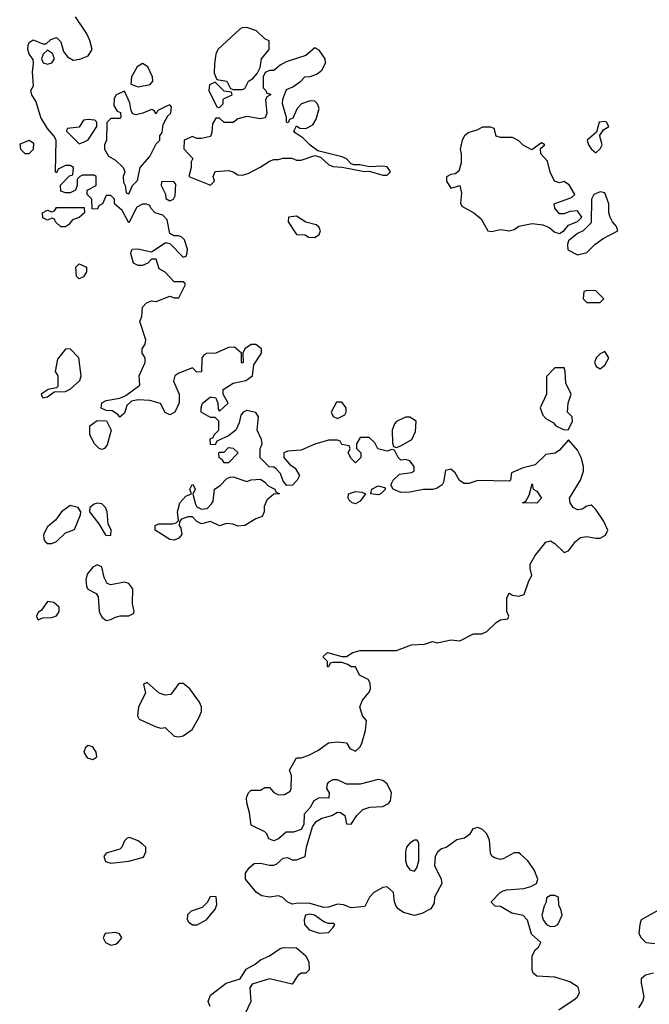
# Model space of a CAD drawing. Header units: inches. Extents: x 2380053 to 2584298, y 380219 to 546618.
# Tile 67 of 256: x 2442268 to 2445046, y 452817 to 457162. Entities that reach past the tile are written whole.
import ezdxf

# ---------------------------------------------------------------- set-up
doc = ezdxf.new("R2010")
doc.units = ezdxf.units.IN
doc.header["$MEASUREMENT"] = 0
doc.layers.add('C4445', color=7, linetype='Continuous')

msp = doc.modelspace()

# ---------------------------------------------------------------- linework, layer by layer
at = {"layer": 'C4445', "color": 2, "elevation": 66}
for points in [[(2444647.8, 452792.2), (2444718.9, 452841.1), (2444729, 452850), (2444739, 452870), (2444732.9, 452892.9), (2444696.2, 452916.2), (2444630, 452937.2), (2444550, 452942), (2444534, 452954), (2444528.7, 452970), (2444529, 453030), (2444542.7, 453057.3), (2444558, 453070), (2444568, 453090), (2444526.3, 453126.3), (2444509.1, 453189.1), (2444490, 453208.7), (2444439.3, 453219.3), (2444390, 453249.2), (2444366, 453250), (2444350, 453266), (2444349.3, 453270.7), (2444388, 453310), (2444402, 453318), (2444417.2, 453322.8), (2444492.3, 453327.7), (2444523.2, 453336.8), (2444549.1, 453350.9), (2444554, 453370), (2444538, 453410), (2444509.7, 453449.7), (2444478.9, 453478.9), (2444470, 453485.2), (2444450, 453486), (2444401.1, 453458.9), (2444390, 453456.3), (2444363.1, 453463.1), (2444351.1, 453471.1), (2444344.9, 453484.9), (2444341.3, 453541.3), (2444330, 453569.2), (2444310, 453589.2), (2444290, 453597.2), (2444268.2, 453591.8), (2444252.7, 453567.3), (2444231, 453550), (2444197.6, 453542.4), (2444150.3, 453509.7), (2444130, 453503.7), (2444112.1, 453487.9), (2444102, 453470), (2444098, 453430), (2444127.3, 453370), (2444131, 453350), (2444098, 453290), (2444096.9, 453263.1), (2444082, 453238), (2444042.5, 453217.5), (2444010, 453209), (2443962, 453222), (2443938.6, 453238.6), (2443929, 453250), (2443922, 453270), (2443918, 453310), (2443890, 453335.3), (2443870, 453333.2), (2443831, 453310), (2443811, 453290), (2443791.6, 453248.4), (2443730, 453242.7), (2443696.6, 453256.6), (2443670, 453258.7), (2443630, 453245.4), (2443610, 453244), (2443550, 453262), (2443495.9, 453264.1), (2443470, 453259), (2443448, 453270), (2443429.1, 453289.1), (2443410, 453295.3), (2443370.4, 453289.6), (2443336.1, 453296.1), (2443312.7, 453310), (2443264, 453370), (2443264.7, 453395.3), (2443280.1, 453419.9), (2443302, 453438), (2443330, 453440.7), (2443370, 453431), (2443388.9, 453431.1), (2443403.1, 453436.9), (2443430, 453462), (2443450, 453464.7), (2443470, 453454.8), (2443490, 453454.8), (2443528, 453470), (2443533.2, 453510), (2443560.2, 453599.8), (2443576.5, 453623.5), (2443600.9, 453639.1), (2443646, 453650), (2443670, 453664.7), (2443683.6, 453663.6), (2443702, 453650), (2443710, 453614), (2443730, 453612), (2443755.3, 453650), (2443782.7, 453677.3), (2443813.2, 453686.8), (2443870, 453690.8), (2443896, 453704), (2443904.7, 453715.3), (2443909.2, 453750), (2443889.5, 453789.5), (2443870, 453805.2), (2443850, 453809.2), (2443770, 453788.7), (2443750, 453788), (2443710, 453788.7), (2443670, 453808), (2443650, 453808), (2443630, 453798), (2443624.7, 453790), (2443622, 453770), (2443634, 453750), (2443632.7, 453727.3), (2443590, 453728), (2443565.4, 453714.6), (2443550, 453686), (2443523.6, 453656.4), (2443522, 453610), (2443510.7, 453589.3), (2443476.4, 453576.4), (2443443.5, 453576.5), (2443410, 453548), (2443390, 453538), (2443367.3, 453547.3), (2443358, 453570), (2443350, 453578), (2443290, 453608), (2443282.5, 453662.5), (2443270, 453706), (2443269.2, 453730), (2443278, 453750), (2443290, 453762), (2443330, 453762), (2443350, 453774), (2443370, 453774), (2443390, 453752), (2443410, 453742), (2443436.4, 453743.6), (2443462, 453758), (2443466, 453770), (2443467.3, 453827.3), (2443458, 453850), (2443490, 453904.7), (2443510, 453904.7), (2443543.1, 453916.9), (2443583.1, 453936.9), (2443630, 453970.7), (2443670, 453974.8), (2443710, 453971.3), (2443725.4, 453945.4), (2443750, 453934), (2443770, 453954), (2443778, 453970), (2443794.6, 454025.4), (2443798, 454070), (2443781.2, 454090), (2443769.4, 454130.6), (2443780.2, 454159.8), (2443810, 454194), (2443815.3, 454210), (2443814.6, 454234.6), (2443806, 454250), (2443768, 454270), (2443750, 454306), (2443730, 454306), (2443716.4, 454316.4), (2443690, 454326), (2443650, 454326), (2443638, 454322), (2443630, 454306), (2443626, 454306), (2443626, 454330), (2443606, 454350), (2443626, 454370), (2443690, 454352), (2443710, 454352), (2443738, 454370), (2443770, 454378.8), (2443930, 454378), (2443996.4, 454403.6), (2444053.6, 454406.4), (2444090, 454418), (2444112, 454412), (2444170, 454426), (2444210, 454420.7), (2444270, 454452), (2444307.3, 454452.7), (2444330, 454462), (2444370, 454502), (2444390, 454514), (2444422, 454518), (2444426, 454530), (2444418, 454550), (2444418, 454610), (2444426, 454630), (2444430, 454632), (2444442, 454622), (2444470, 454618.8), (2444494.8, 454625.2), (2444514, 454686), (2444528, 454710), (2444520.2, 454740.2), (2444521.2, 454758.8), (2444542.7, 454797.3), (2444590, 454856), (2444610, 454862.8), (2444630, 454850.8), (2444670, 454810.8), (2444690, 454818.8), (2444721, 454859), (2444742.8, 454877.2), (2444770, 454882), (2444810, 454873.7), (2444830, 454874.4), (2444853.1, 454886.9), (2444862.9, 454910), (2444843.6, 454950), (2444810, 455001.2), (2444795.6, 455015.6), (2444790, 455019.3), (2444770, 455016), (2444750, 455002.7), (2444730, 454999.3), (2444709.6, 455009.6), (2444697.2, 455030), (2444694, 455050), (2444742, 455130), (2444756, 455170), (2444756, 455190), (2444746, 455230), (2444730, 455262), (2444690, 455308), (2444650, 455262), (2444630.5, 455249.5), (2444590, 455244), (2444542.8, 455197.2), (2444490, 455184), (2444438, 455162), (2444434, 455130), (2444430, 455126), (2444290, 455128), (2444250, 455115.3), (2444230, 455115.3), (2444209.3, 455129.3), (2444190, 455162), (2444170, 455179), (2444146.8, 455173.2), (2444138.8, 455121.2), (2444132, 455110), (2444110, 455095.3), (2444090.9, 455089.1), (2444050, 455089.2), (2443990, 455077), (2443950, 455075.1), (2443915.3, 455090), (2443906, 455110), (2443915.3, 455130), (2443944, 455156), (2443996.5, 455163.5), (2444008, 455170), (2444008.7, 455190), (2443990, 455215.3), (2443970, 455222), (2443950, 455218), (2443938, 455230), (2443922, 455262), (2443910, 455266), (2443890, 455258), (2443848.7, 455268.7), (2443834.6, 455294.6), (2443810, 455318), (2443770, 455318), (2443754, 455290), (2443754, 455270), (2443774, 455250), (2443774, 455230), (2443750, 455206), (2443730, 455226), (2443718, 455250), (2443726, 455270), (2443722, 455282), (2443690, 455288), (2443682, 455302), (2443670, 455306), (2443630, 455306), (2443570, 455288.7), (2443510, 455262), (2443450, 455258), (2443434, 455250), (2443434, 455230), (2443459.6, 455199.6), (2443483.6, 455183.6), (2443502, 455150), (2443492, 455130), (2443471.3, 455108.7), (2443447.3, 455107.3), (2443430, 455126), (2443419, 455159), (2443400.4, 455180.4), (2443390, 455188), (2443368.4, 455188.4), (2443328.4, 455228.4), (2443328.7, 455268.7), (2443338, 455290), (2443335.3, 455310), (2443315.3, 455350), (2443322, 455410), (2443310, 455428), (2443270, 455438), (2443254, 455430), (2443243.6, 455416.4), (2443236.9, 455383.1), (2443222, 455350), (2443190, 455326), (2443138, 455302), (2443130, 455286), (2443110, 455288), (2443108, 455312), (2443122, 455318), (2443126, 455330), (2443146, 455350), (2443146, 455390), (2443130, 455406), (2443110, 455406), (2443068.7, 455430), (2443068.7, 455450), (2443075.3, 455470), (2443110, 455498), (2443132.7, 455492.7), (2443142, 455470), (2443143.6, 455443.6), (2443150, 455434), (2443188, 455470), (2443166, 455510), (2443166, 455530), (2443210, 455558), (2443266, 455570), (2443295.3, 455590), (2443300.4, 455639.6), (2443335.3, 455690), (2443335.3, 455710), (2443310, 455728.7), (2443290, 455728.7), (2443262, 455710), (2443252, 455690), (2443254, 455650), (2443250, 455646), (2443246, 455650), (2443246, 455690), (2443216.4, 455716.4), (2443190, 455715.3), (2443134, 455690), (2443091.6, 455688.4), (2443079.6, 455680.4), (2443071.6, 455668.4), (2443070, 455608), (2443050, 455606), (2443030, 455626), (2442970, 455602), (2442952, 455590), (2442947.1, 455567.1), (2442971.3, 455510), (2442971.6, 455471.6), (2442952, 455430), (2442930, 455418), (2442910, 455428), (2442888.7, 455468.7), (2442842, 455482), (2442790, 455485.2), (2442762, 455478), (2442741, 455459), (2442730, 455426), (2442710, 455408), (2442700.4, 455420.4), (2442676.4, 455436.4), (2442650, 455438), (2442627.3, 455447.3), (2442630, 455472), (2442650, 455482), (2442710, 455492), (2442736.4, 455503.6), (2442798, 455550), (2442795.3, 455590), (2442821.2, 455650), (2442822, 455662), (2442822, 455670), (2442808.7, 455690), (2442808.9, 455708.9), (2442822, 455730), (2442824, 455750), (2442798, 455830), (2442807.3, 455852.7), (2442810, 455894), (2442827.3, 455912.7), (2442850, 455922), (2442870, 455918), (2442930, 455942), (2442950, 455934), (2442970, 455934), (2442998, 455990), (2442998, 455998), (2442990, 456006), (2442950, 456006), (2442910, 456048), (2442883.1, 456063.1), (2442870, 456106), (2442850, 456106), (2442832.7, 456087.3), (2442810, 456078), (2442790, 456078), (2442770, 456088), (2442758, 456130), (2442760.4, 456139.6), (2442766, 456150), (2442788.9, 456151.1), (2442850, 456138), (2442910, 456178), (2442918, 456178), (2442930, 456174), (2442990, 456114), (2443002, 456118), (2443007.3, 456132.7), (2443008, 456150), (2442995.3, 456190), (2442983.1, 456203.1), (2442970, 456208.7), (2442948, 456208), (2442930, 456218), (2442919, 456279), (2442899, 456299), (2442866, 456310), (2442846, 456330), (2442842, 456342), (2442827.3, 456347.3), (2442810, 456348), (2442784.7, 456335.3), (2442750, 456266), (2442720.4, 456320.4), (2442686, 456350), (2442686, 456370), (2442670, 456386), (2442650, 456386), (2442634, 456350), (2442618, 456342), (2442610, 456326), (2442587.3, 456327.3), (2442586, 456370), (2442566, 456390), (2442566, 456410), (2442606, 456430), (2442606, 456470), (2442596.4, 456476.4), (2442544.7, 456475.3), (2442534, 456470), (2442522, 456458), (2442522, 456430), (2442514, 456410), (2442490, 456398), (2442470, 456398), (2442450, 456406), (2442448.4, 456431.6), (2442487.3, 456472.7), (2442502, 456478), (2442506, 456510), (2442490, 456518), (2442470, 456518), (2442438, 456502), (2442430, 456486), (2442426, 456490), (2442428.7, 456630), (2442418, 456650), (2442390, 456681.2), (2442360.9, 456730), (2442340.2, 456800.2), (2442321.2, 456830), (2442317.2, 456850), (2442329.3, 456870.7), (2442325.1, 456930), (2442329.5, 456970), (2442326.8, 456986.8), (2442309.6, 457010), (2442304.2, 457030), (2442305.6, 457050), (2442310, 457061), (2442327, 457073), (2442370, 457054.8), (2442384, 457056), (2442405.4, 457074.6), (2442430, 457084), (2442450, 457064.7), (2442461.4, 457021.4), (2442478.8, 456998.8), (2442503.5, 456983.5), (2442532.9, 456987.1), (2442570, 457002), (2442588, 457030), (2442578, 457070), (2442563.1, 457103.1), (2442514.6, 457174.6)], [(2445087.3, 453232.7), (2445011, 453190), (2445004, 453170), (2445000.7, 453130), (2445011, 453110), (2445030.7, 453090.7), (2445070, 453084.9)], [(2443108, 452808), (2443099.5, 452830), (2443110, 452857.3), (2443179, 452910), (2443241.2, 452930), (2443268, 452972), (2443306.3, 452993.7), (2443330, 453014), (2443370, 453030.8), (2443416.6, 453063.4), (2443432.1, 453067.9), (2443490, 453066), (2443530, 453031.3), (2443543.5, 453003.5), (2443546, 452970), (2443530, 452954), (2443510, 452954), (2443495.3, 452944.7), (2443470, 452906), (2443370, 452929.3), (2443294, 452906), (2443284, 452890), (2443288.4, 452830), (2443250, 452748.7)], [(2445065.2, 452954.8), (2445030, 452945.2), (2445011, 452930), (2445010.6, 452910), (2445021.6, 452850), (2445016.3, 452830), (2444999, 452801)]]:
    msp.add_lwpolyline(points, dxfattribs=at)
at = {"layer": 'C4445', "color": 2}
for points, elevation in [([(2443270, 457127), (2443250, 457126.6), (2443239.3, 457120.7), (2443142.8, 457030), (2443133, 457010), (2443127.1, 456967.1), (2443126, 456926), (2443138, 456898), (2443182, 456890), (2443198, 456858), (2443210, 456854), (2443250, 456854), (2443262, 456858), (2443278, 456890), (2443297.2, 456902.8), (2443315.3, 456924.7), (2443329, 456951), (2443335.3, 456990), (2443368.9, 457031.1), (2443368.4, 457068.4), (2443350, 457078), (2443312.7, 457112.7)], 66), ([(2442390, 457028), (2442372, 457010), (2442364.7, 456990), (2442371.6, 456971.6), (2442390, 456966), (2442410, 456972), (2442422, 456990), (2442412.9, 457012.9)], 66), ([(2443570, 457038), (2443530, 457004), (2443443.5, 456976.5), (2443418, 456962), (2443390, 456938), (2443370, 456938), (2443351.6, 456928.4), (2443342, 456910), (2443342, 456862), (2443354, 456850), (2443358, 456838), (2443374, 456834), (2443374, 456830), (2443358, 456822), (2443352.7, 456807.3), (2443358, 456750), (2443351, 456729), (2443330, 456724), (2443270, 456735.3), (2443230, 456724), (2443210, 456708.7), (2443190, 456708), (2443170, 456708.7), (2443150, 456728), (2443132.7, 456727.3), (2443118, 456702), (2443116, 456664), (2443110, 456646), (2443070, 456638), (2443050, 456638), (2443030, 456646), (2442994, 456630), (2442992.7, 456592.7), (2443032, 456550), (2443024.7, 456535.3), (2443024.7, 456510), (2443014, 456470), (2443110, 456432), (2443128, 456450), (2443122, 456470), (2443130, 456492), (2443190, 456496), (2443210, 456491), (2443230, 456478), (2443250, 456476), (2443276.5, 456483.5), (2443329.4, 456510.6), (2443370, 456538), (2443390, 456544.7), (2443410, 456544.7), (2443430, 456550.8), (2443469.3, 456550.7), (2443490, 456542.8), (2443510, 456542.8), (2443570, 456562.8), (2443595.3, 456555.3), (2443630, 456522.8), (2443650, 456514.8), (2443691.3, 456511.3), (2443790, 456492), (2443810, 456494), (2443870, 456476), (2443890, 456476), (2443904, 456490), (2443890, 456512.7), (2443870, 456516), (2443810, 456513.2), (2443770, 456522), (2443742, 456522), (2443730, 456526), (2443708, 456550), (2443690, 456557.2), (2443584, 456584), (2443550, 456608.7), (2443519.3, 456639.3), (2443483.1, 456663.1), (2443478, 456670), (2443490, 456694), (2443503.6, 456683.6), (2443530, 456682), (2443562, 456698), (2443576.5, 456723.5), (2443589, 456770), (2443582, 456790), (2443570, 456802), (2443550, 456804), (2443512, 456790), (2443492, 456770), (2443472.7, 456727.3), (2443458, 456722), (2443452.7, 456707.3), (2443446, 456710), (2443446, 456730), (2443428, 456790), (2443428.4, 456811.6), (2443446, 456854), (2443473.6, 456866.4), (2443508, 456890), (2443526, 456910), (2443550, 456910.8), (2443578.6, 456921.4), (2443600.9, 456939.1), (2443618, 456970), (2443615.3, 456990), (2443590, 457028)], 66), ([(2442810, 456968), (2442786, 456954), (2442761, 456910), (2442758, 456878), (2442790, 456866), (2442844, 456876), (2442855.3, 456890), (2442854, 456910), (2442833.6, 456953.6)], 66), ([(2443130, 456886), (2443105.4, 456874.6), (2443102, 456850), (2443138, 456778), (2443150, 456774), (2443166, 456790), (2443166, 456810), (2443170, 456814), (2443206, 456830), (2443202, 456842), (2443170, 456846)], 66), ([(2442730, 456846), (2442694, 456830), (2442685.4, 456814.6), (2442683.6, 456783.6), (2442698, 456758), (2442712.7, 456752.7), (2442714, 456730), (2442710, 456726), (2442670, 456726), (2442652, 456708), (2442651.3, 456630), (2442642, 456610), (2442642, 456590), (2442659.6, 456559.6), (2442690, 456542), (2442724.7, 456510), (2442732, 456490), (2442724.7, 456470), (2442725.4, 456445.4), (2442734, 456430), (2442738, 456398), (2442750, 456394), (2442766, 456430), (2442787.3, 456452.7), (2442799, 456510), (2442842, 456558), (2442870, 456614), (2442886, 456630), (2442886, 456650), (2442896.4, 456663.6), (2442900.4, 456699.6), (2442922, 456738), (2442935.3, 456750), (2442938, 456778), (2442930, 456786), (2442910, 456778), (2442878, 456762), (2442870, 456746), (2442862, 456762), (2442850, 456766), (2442811.1, 456748.9), (2442782, 456742), (2442767.3, 456747.3), (2442760.4, 456760.4), (2442754.6, 456794.6)], 66), ([(2442570, 456722), (2442550, 456718), (2442530, 456688), (2442478, 456682), (2442474, 456670), (2442530, 456614), (2442550, 456622), (2442570, 456632), (2442608, 456690), (2442608, 456710), (2442599, 456719)], 66), ([(2444310, 456688), (2444285.4, 456674.6), (2444250, 456664), (2444231.3, 456650), (2444220.7, 456630), (2444211.3, 456590), (2444216, 456570), (2444216, 456530), (2444206, 456494), (2444190, 456482), (2444170, 456479), (2444151.3, 456468.7), (2444151, 456450), (2444170, 456418.8), (2444210.5, 456430.5), (2444217, 456397), (2444212.7, 456352.7), (2444219.1, 456339.1), (2444272, 456310), (2444303.6, 456283.6), (2444334, 456230), (2444350, 456226.8), (2444390, 456236), (2444430, 456230.8), (2444450, 456236), (2444470, 456251), (2444530, 456262), (2444576.1, 456256.1), (2444604.5, 456244.5), (2444630, 456224.7), (2444650, 456218), (2444670, 456231.3), (2444690, 456256), (2444730, 456272), (2444748, 456290), (2444730, 456318), (2444695.3, 456315.3), (2444670, 456305.2), (2444650, 456305.2), (2444629, 456330), (2444626, 456350), (2444703.1, 456376.9), (2444718, 456390), (2444693.2, 456433.2), (2444681.2, 456441.2), (2444670, 456448.7), (2444650, 456442), (2444628, 456450), (2444608.9, 456488.9), (2444597.2, 456537.2), (2444568, 456570), (2444566, 456594), (2444586, 456610), (2444570, 456618), (2444528.4, 456588.4), (2444490, 456608), (2444470, 456628), (2444442, 456642), (2444390, 456642), (2444370, 456648), (2444362, 456682), (2444347.3, 456687.3)], 66), ([(2444850, 456713.2), (2444824.7, 456710), (2444814, 456666), (2444772, 456630), (2444778, 456610), (2444790, 456592), (2444810, 456574), (2444830, 456592), (2444839, 456610), (2444826, 456654), (2444830, 456654), (2444844, 456676), (2444868, 456690), (2444858, 456710)], 66), ([(2442310, 456629), (2442267.9, 456612.1), (2442271, 456590), (2442290, 456571), (2442310, 456571), (2442329, 456590), (2442330, 456615.3)], 70), ([(2442947.3, 456447.3), (2442894, 456446), (2442892, 456430), (2442911.6, 456391.6), (2442912.7, 456372.7), (2442930, 456362), (2442946, 456370), (2442954.6, 456385.4), (2442956.4, 456436.4)], 66), ([(2444830, 456402), (2444802, 456390), (2444791.3, 456370), (2444790, 456266), (2444754, 456230), (2444730, 456218), (2444690, 456186), (2444684.7, 456170), (2444686.4, 456146.4), (2444730, 456124.7), (2444770, 456134), (2444806, 456170), (2444842.9, 456197.1), (2444908, 456230), (2444902, 456250), (2444884, 456270), (2444874, 456290), (2444868, 456310), (2444868, 456350), (2444850, 456398)], 66), ([(2442450, 456248), (2442426, 456270), (2442422, 456282), (2442410, 456286), (2442390, 456278), (2442370, 456288), (2442368.7, 456310), (2442390, 456322), (2442410, 456314), (2442422, 456318), (2442430, 456334), (2442552.7, 456332.7), (2442554, 456310), (2442530.9, 456289.1), (2442501, 456279), (2442483.6, 456256.4), (2442470, 456248)], 66), ([(2443490, 456295.3), (2443454, 456290), (2443452, 456270), (2443490, 456214), (2443527.3, 456212.7), (2443542.8, 456202.8), (2443570, 456201), (2443590, 456214), (2443595.3, 456230), (2443588.4, 456248.4), (2443576.4, 456256.4), (2443530, 456268)], 66), ([(2442530, 456018), (2442518, 456030), (2442515.3, 456070), (2442530, 456084.7), (2442562, 456070), (2442562, 456050), (2442550, 456028)], 66), ([(2444772.7, 455967.3), (2444758, 455962), (2444754, 455930), (2444770, 455914), (2444830, 455914), (2444846, 455930), (2444810, 455966)], 66), ([(2442490, 455709), (2442470, 455708.7), (2442435.3, 455664.7), (2442424.7, 455610), (2442436, 455590), (2442436, 455544), (2442430, 455538), (2442394, 455530), (2442362, 455510), (2442370, 455494), (2442390, 455498), (2442420.4, 455519.6), (2442470, 455521), (2442490, 455531), (2442532.7, 455570), (2442539.3, 455590), (2442529.2, 455670)], 70), ([(2444850, 455698), (2444830, 455688), (2444812, 455670), (2444804.7, 455650), (2444811.6, 455631.6), (2444830, 455622), (2444850, 455638), (2444868, 455670)], 66), ([(2444670, 455626), (2444630, 455626), (2444592.7, 455587.3), (2444592, 455510), (2444564.7, 455450), (2444576.9, 455416.9), (2444590, 455402), (2444623.6, 455383.6), (2444634, 455370), (2444670, 455352), (2444690, 455354), (2444708, 455390), (2444706, 455410), (2444686, 455430), (2444688, 455470), (2444702, 455510), (2444678.6, 455558.6), (2444675.3, 455610)], 66), ([(2443690, 455474), (2443666, 455474), (2443642, 455430), (2443651.6, 455411.6), (2443670, 455402), (2443702, 455418), (2443708.7, 455430), (2443708.7, 455450)], 66), ([(2442630, 455265.2), (2442618, 455270), (2442598, 455290), (2442578, 455330), (2442578, 455370), (2442610, 455394), (2442651.3, 455391.3), (2442671.3, 455351.3), (2442654.4, 455285.6), (2442642, 455270)], 66), ([(2443990, 455408.7), (2443970, 455408.7), (2443931, 455389), (2443922, 455378), (2443911.3, 455350), (2443912.7, 455292.7), (2443918, 455278), (2443930, 455274), (2443950, 455282), (2443998, 455310), (2444014.6, 455345.4), (2444018, 455390)], 66), ([(2443170, 455206), (2443162, 455222), (2443148, 455228), (2443146, 455250), (2443150, 455254), (2443170, 455254), (2443190, 455274), (2443210, 455272), (2443231.3, 455250), (2443190, 455206)], 66), ([(2443270, 455124.7), (2443290, 455131.3), (2443330, 455134), (2443350, 455122), (2443364.7, 455104.7), (2443394, 455090), (2443398, 455078), (2443414, 455070), (2443390, 455068), (2443358, 455042), (2443346, 455014), (2443346, 454990), (2443338, 454970), (2443310, 454959.3), (2443262, 454930), (2443230, 454927), (2443210, 454936), (2443181, 454939), (2443150, 454929), (2443110, 454948), (2443070, 454938), (2443050, 454948), (2443030, 454968), (2443010, 454968), (2442982, 454958), (2442972.7, 454947.3), (2442972, 454930), (2442978.8, 454918.8), (2442982.8, 454890), (2442970, 454874), (2442950, 454865.2), (2442930, 454869), (2442866, 454910), (2442866, 454930), (2442882, 454938), (2442942, 454938), (2442958, 454942), (2442968, 454952), (2442964, 454990), (2442975.3, 455030), (2443001.2, 455058.8), (2443026, 455070), (2443018, 455090), (2443029, 455111), (2443034, 455110), (2443042, 455090), (2443032, 455068), (2443043.5, 455023.5), (2443050, 455012), (2443070, 455002), (2443095.3, 455004.7), (2443114.6, 455025.4), (2443122, 455038), (2443128, 455090), (2443152.9, 455107.1), (2443182, 455138), (2443196.4, 455143.6), (2443210, 455144.7)], 66), ([(2444550, 455028), (2444486, 455030), (2444502, 455038), (2444516.4, 455063.6), (2444530, 455114), (2444534, 455090), (2444550, 455082), (2444571.3, 455050)], 66), ([(2443750, 455025.1), (2443735.3, 455030), (2443722, 455042), (2443717.2, 455050), (2443719, 455070), (2443750, 455080.4), (2443777.1, 455077.1), (2443794, 455070), (2443770, 455037.2)], 66), ([(2443850, 455066), (2443818, 455070), (2443822, 455090), (2443850, 455104.7), (2443878, 455098), (2443882, 455090), (2443862, 455070)], 66), ([(2442610, 455029.3), (2442596.3, 455023.7), (2442578, 455010), (2442576, 454990), (2442617.3, 454937.3), (2442644.7, 454890), (2442650, 454886), (2442670, 454886.8), (2442672, 454910), (2442658, 454938), (2442653.6, 454990), (2442646, 455010), (2442630, 455026)], 70), ([(2442490, 455018), (2442452, 454990), (2442426.4, 454953.6), (2442390, 454924), (2442373.4, 454890), (2442374, 454870), (2442379.8, 454859.8), (2442390.7, 454850.7), (2442410, 454850.7), (2442430, 454858.8), (2442470, 454898), (2442510, 454912), (2442536.4, 454976.4), (2442538, 454990), (2442526, 455010)], 70), ([(2442610, 454756), (2442590, 454746), (2442565.1, 454714.9), (2442559.1, 454690), (2442562.8, 454662.8), (2442568.7, 454648.7), (2442604.7, 454630), (2442614.8, 454614.8), (2442619.1, 454550), (2442630, 454526), (2442650, 454510.8), (2442670, 454514.8), (2442690, 454526), (2442710.9, 454530.9), (2442750, 454531.3), (2442770, 454542), (2442773.2, 454550), (2442765.1, 454585.1), (2442767.6, 454650), (2442750, 454673.6), (2442730, 454679.5), (2442670, 454668.7), (2442654, 454674), (2442640.2, 454700.2), (2442630, 454748)], 70), ([(2442390, 454594), (2442363.6, 454556.4), (2442350, 454546), (2442342, 454530), (2442343.6, 454523.6), (2442350, 454514), (2442370, 454522), (2442410, 454524.7), (2442430, 454532), (2442442, 454550), (2442442, 454570), (2442418, 454590)], 70), ([(2442830, 454238), (2442814, 454230), (2442822.8, 454190), (2442792.7, 454130), (2442788.4, 454090), (2442795.2, 454075.2), (2442870, 454041), (2442890, 454036), (2442910, 454038), (2442950, 454001), (2442970, 453997.3), (2442990, 454001.6), (2443029.4, 454030), (2443058.6, 454081.4), (2443069.6, 454110), (2443069.6, 454130), (2443062, 454150), (2443018, 454210), (2442990, 454232.7), (2442970, 454233.2), (2442935.5, 454184.5), (2442910, 454180.9), (2442884, 454190)], 70), ([(2442570, 453959), (2442558, 453950), (2442551, 453930), (2442564.9, 453904.9), (2442590, 453897.3), (2442609, 453910), (2442605.2, 453930), (2442590, 453954)], 70), ([(2442752.9, 453552.9), (2442742, 453550), (2442730, 453538), (2442718, 453510), (2442710, 453502), (2442650, 453484), (2442638.8, 453470), (2442647, 453447), (2442670, 453440.7), (2442750, 453448.7), (2442814, 453466), (2442825.2, 453490), (2442824, 453510), (2442810, 453524), (2442790, 453539)], 70), ([(2444022, 453542), (2444010, 453542), (2443990, 453529), (2443974.8, 453510), (2443970.6, 453489.4), (2443970.7, 453450.7), (2443976, 453430), (2443990, 453411.3), (2444010, 453404.7), (2444020.2, 453419.8), (2444029.3, 453450.7), (2444028.9, 453528.9)], 66), ([(2443030, 453166), (2443016.4, 453176.4), (2443009, 453190), (2443010, 453214), (2443026, 453230), (2443074, 453246), (2443098, 453270), (2443110, 453294), (2443132.7, 453292.7), (2443136.9, 453256.9), (2443130, 453238), (2443090, 453188), (2443050, 453166)], 66), ([(2444630, 453298), (2444610, 453298), (2444592.7, 453287.3), (2444591.6, 453268.4), (2444582, 453250), (2444572, 453210), (2444578, 453190), (2444592, 453170), (2444610, 453161), (2444630, 453162.8), (2444642, 453170), (2444662, 453210), (2444656.4, 453236.4), (2444647.3, 453252.7), (2444646, 453290)], 66), ([(2443550, 453214.7), (2443528.5, 453210), (2443522.6, 453190), (2443524.9, 453170), (2443545.8, 453145.8), (2443590, 453130.7), (2443630, 453134), (2443650, 453154), (2443658, 453170), (2443654, 453174), (2443630, 453174), (2443610, 453180.9), (2443569, 453210)], 70), ([(2442690, 453134), (2442644.7, 453130), (2442636, 453110), (2442646, 453090), (2442670, 453078.8), (2442690, 453082.8), (2442702, 453090), (2442718, 453110), (2442708.4, 453128.4)], 70)]:
    msp.add_lwpolyline(points, close=True, dxfattribs=dict(at, elevation=elevation))

doc.saveas('drawing.dxf')
